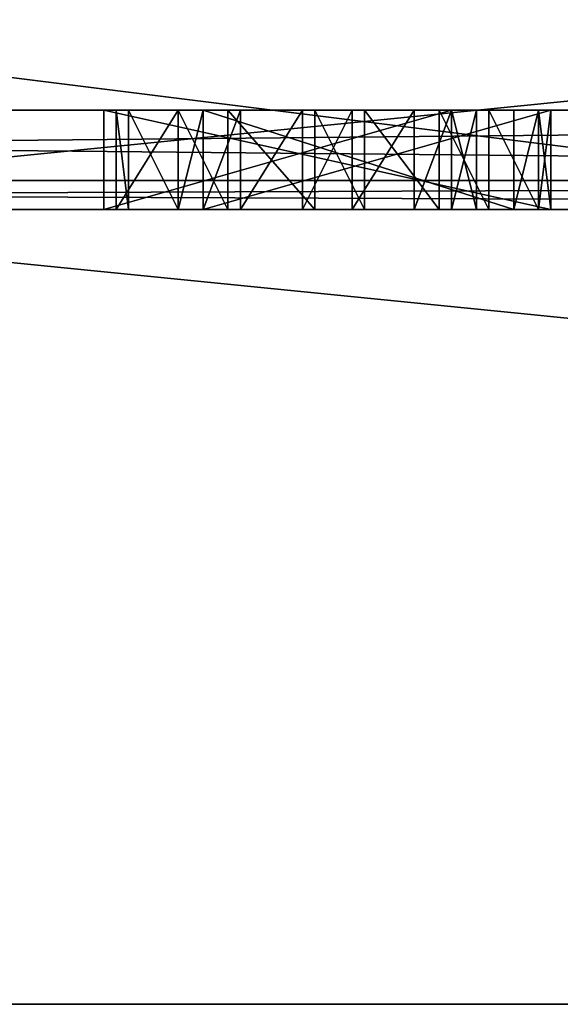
# Model space of a CAD drawing. Header units: millimetres. Extents: x -50 to 50, y -22 to 96.
# Tile 38 of 256: x 2.7 to 5.42, y -22 to -17.04. Entities that reach past the tile are written whole.
import ezdxf

# ---------------------------------------------------------------- set-up
doc = ezdxf.new("R2010")
doc.units = ezdxf.units.MM
doc.header["$LTSCALE"] = 65.185185
for name, color, linetype in [('1229', 7, 'CONTINUOUS'), ('1231', 7, 'CONTINUOUS'), ('1233', 7, 'CONTINUOUS'), ('1239', 7, 'CONTINUOUS'), ('1240', 7, 'CONTINUOUS'), ('1242', 7, 'CONTINUOUS'), ('1345', 7, 'CONTINUOUS'), ('1347', 7, 'CONTINUOUS'), ('1491', 7, 'CONTINUOUS'), ('1492', 7, 'CONTINUOUS'), ('1493', 7, 'CONTINUOUS'), ('1494', 7, 'CONTINUOUS'), ('1495', 7, 'CONTINUOUS'), ('1496', 7, 'CONTINUOUS'), ('1497', 7, 'CONTINUOUS'), ('1498', 7, 'CONTINUOUS'), ('1499', 7, 'CONTINUOUS'), ('1500', 7, 'CONTINUOUS'), ('1501', 7, 'CONTINUOUS'), ('1502', 7, 'CONTINUOUS'), ('1503', 7, 'CONTINUOUS'), ('1504', 7, 'CONTINUOUS'), ('1505', 7, 'CONTINUOUS'), ('1506', 7, 'CONTINUOUS'), ('1507', 7, 'CONTINUOUS'), ('1508', 7, 'CONTINUOUS'), ('1509', 7, 'CONTINUOUS'), ('1510', 7, 'CONTINUOUS'), ('1511', 7, 'CONTINUOUS'), ('1512', 7, 'CONTINUOUS'), ('1513', 7, 'CONTINUOUS'), ('1514', 7, 'CONTINUOUS'), ('1515', 7, 'CONTINUOUS'), ('1516', 7, 'CONTINUOUS'), ('1517', 7, 'CONTINUOUS'), ('1518', 7, 'CONTINUOUS'), ('3401', 7, 'CONTINUOUS')]:
    doc.layers.add(name, color=color, linetype=linetype)

msp = doc.modelspace()

# ---------------------------------------------------------------- linework, layer by layer
at = {"layer": '1229', "color": 7, "linetype": 'CONTINUOUS', "true_color": 0xe0f2ff}
for points in [[(-39.9586, -22, -50), (39.9586, -22, -50), (-38.6355, -22, -47.3011), (-39.9586, -22, -50)], [(39.9586, -22, 50), (-39.9586, -22, 50), (38.6355, -22, 47.3011), (39.9586, -22, 50)], [(38.6355, -22, 47.3011), (-39.9586, -22, 50), (35.5722, -22, 44.0046), (38.6355, -22, 47.3011)], [(35.5722, -22, 44.0046), (-39.9586, -22, 50), (22, -22, 45), (35.5722, -22, 44.0046)], [(22, -22, 45), (-39.9586, -22, 50), (19.4019, -22, 43.5), (22, -22, 45)], [(19.4019, -22, 43.5), (-39.9586, -22, 50), (19.4019, -22, 40.5), (19.4019, -22, 43.5)], [(19.4019, -22, 40.5), (-39.9586, -22, 50), (-22, -22, 45), (19.4019, -22, 40.5)], [(-38.6355, -22, -47.3011), (39.9586, -22, -50), (-35.5722, -22, -44.0046), (-38.6355, -22, -47.3011)], [(-35.5722, -22, -44.0046), (39.9586, -22, -50), (-22, -22, -45), (-35.5722, -22, -44.0046)], [(-22, -22, -45), (39.9586, -22, -50), (-19.4019, -22, -43.5), (-22, -22, -45)], [(19.4019, -22, 40.5), (-22, -22, 45), (-19.4019, -22, 43.5), (19.4019, -22, 40.5)], [(39.9586, -22, -50), (22, -22, -45), (-19.4019, -22, -40.5), (39.9586, -22, -50)], [(-19.4019, -22, -43.5), (39.9586, -22, -50), (-19.4019, -22, -40.5), (-19.4019, -22, -43.5)], [(22, -22, -45), (19.4019, -22, -43.5), (-19.4019, -22, -40.5), (22, -22, -45)], [(19.4019, -22, -43.5), (19.4019, -22, -40.5), (-19.4019, -22, 43.5), (19.4019, -22, -43.5)], [(19.4019, -22, -40.5), (19.4019, -22, 40.5), (-19.4019, -22, 43.5), (19.4019, -22, -40.5)], [(-19.4019, -22, -40.5), (19.4019, -22, -43.5), (-19.4019, -22, 40.5), (-19.4019, -22, -40.5)], [(-19.4019, -22, 40.5), (19.4019, -22, -43.5), (-19.4019, -22, 43.5), (-19.4019, -22, 40.5)]]:
    msp.add_3dface(points, dxfattribs=at)
at = {"layer": '1231', "color": 7, "linetype": 'CONTINUOUS', "true_color": 0xe0f2ff}
for points in [[(39.9586, -22, -50), (-39.9586, -22, -50), (39.9586, -14, -50), (39.9586, -22, -50)], [(39.9586, -14, -50), (-39.9586, -22, -50), (24, -14, -50), (39.9586, -14, -50)], [(24, -14, -50), (-39.9586, -22, -50), (0, -15.5, -50), (24, -14, -50)]]:
    msp.add_3dface(points, dxfattribs=at)
at = {"layer": '1233', "color": 7, "linetype": 'CONTINUOUS', "true_color": 0xe0f2ff}
for points in [[(0, -15.5, 50), (39.9586, -22, 50), (10.6231, -11.2872, 50), (0, -15.5, 50)], [(-39.9586, -22, 50), (39.9586, -22, 50), (-39.9586, -14, 50), (-39.9586, -22, 50)], [(39.9586, -22, 50), (-24, -14, 50), (-39.9586, -14, 50), (39.9586, -22, 50)], [(-24, -14, 50), (39.9586, -22, 50), (0, -15.5, 50), (-24, -14, 50)]]:
    msp.add_3dface(points, dxfattribs=at)
at = {"layer": '1239', "color": 7, "linetype": 'CONTINUOUS', "true_color": 0xe0f2ff}
for points in [[(-22, -18, 38.5), (24.5, -18, -38.5), (-24.5, -18, 38.5), (-22, -18, 38.5)], [(-24.5, -18, 38.5), (24.5, -18, -38.5), (5.375, -18, -32), (-24.5, -18, 38.5)], [(1.6875, -18, -32), (-24.5, -18, 38.5), (3.125, -18, -32), (1.6875, -18, -32)], [(3.125, -18, -32), (-24.5, -18, 38.5), (5.375, -18, -32), (3.125, -18, -32)], [(22, -18, 38.5), (24.5, -18, -38.5), (-22, -18, 38.5), (22, -18, 38.5)], [(-19.5251, -18, 39.5251), (22, -18, 38.5), (-22, -18, 38.5), (-19.5251, -18, 39.5251)], [(-19.5251, -18, -39.5251), (-22, -18, -38.5), (19.5251, -18, -39.5251), (-19.5251, -18, -39.5251)], [(19.5251, -18, -39.5251), (-22, -18, -38.5), (22, -18, -38.5), (19.5251, -18, -39.5251)], [(22, -18, -38.5), (-22, -18, -38.5), (-3.875, -18, -35), (22, -18, -38.5)], [(19.5251, -18, 39.5251), (22, -18, 38.5), (-19.5251, -18, 39.5251), (19.5251, -18, 39.5251)], [(-18.5, -18, 42), (19.5251, -18, 39.5251), (-19.5251, -18, 39.5251), (-18.5, -18, 42)], [(-18.5, -18, -42), (-19.5251, -18, -39.5251), (18.5, -18, -42), (-18.5, -18, -42)], [(18.5, -18, -42), (-19.5251, -18, -39.5251), (19.5251, -18, -39.5251), (18.5, -18, -42)], [(18.5, -18, 42), (19.5251, -18, 39.5251), (-18.5, -18, 42), (18.5, -18, 42)], [(18.5, -18, 44.5), (18.5, -18, 42), (-18.5, -18, 44.5), (18.5, -18, 44.5)], [(-18.5, -18, 44.5), (18.5, -18, 42), (-18.5, -18, 42), (-18.5, -18, 44.5)], [(-18.5, -18, -44.5), (-18.5, -18, -42), (18.5, -18, -44.5), (-18.5, -18, -44.5)], [(18.5, -18, -44.5), (-18.5, -18, -42), (18.5, -18, -42), (18.5, -18, -44.5)], [(24.5, -18, -38.5), (22, -18, -38.5), (-3.875, -18, -35), (24.5, -18, -38.5)], [(-3.5, -18, -35), (24.5, -18, -38.5), (-3.875, -18, -35), (-3.5, -18, -35)], [(24.5, -18, -38.5), (-3.5, -18, -35), (-1.25, -18, -35), (24.5, -18, -38.5)], [(24.5, -18, -38.5), (-1.25, -18, -35), (1.375, -18, -35), (24.5, -18, -38.5)], [(1.625, -18, -35), (24.5, -18, -38.5), (1.375, -18, -35), (1.625, -18, -35)], [(24.5, -18, -38.5), (1.625, -18, -35), (4.1875, -18, -35), (24.5, -18, -38.5)], [(1.625, -18, -35), (1.9375, -18, -34.9362), (4.1875, -18, -35), (1.625, -18, -35)], [(2, -18, -32.0638), (1.6875, -18, -32), (3.125, -18, -32), (2, -18, -32.0638)], [(1.9375, -18, -34.9362), (2.25, -18, -34.7447), (3.75, -18, -34.9362), (1.9375, -18, -34.9362)], [(4.1875, -18, -35), (1.9375, -18, -34.9362), (3.75, -18, -34.9362), (4.1875, -18, -35)], [(2.3125, -18, -32.2553), (2, -18, -32.0638), (3.125, -18, -32.3191), (2.3125, -18, -32.2553)], [(3.125, -18, -32.3191), (2, -18, -32.0638), (3.125, -18, -32), (3.125, -18, -32.3191)], [(2.125, -18, -33.5319), (2.25, -18, -33.4681), (4.875, -18, -33.9149), (2.125, -18, -33.5319)], [(2.25, -18, -33.5957), (2.125, -18, -33.5319), (4.875, -18, -33.9149), (2.25, -18, -33.5957)], [(2.25, -18, -33.4681), (2.5, -18, -33.2766), (4.875, -18, -33.9149), (2.25, -18, -33.4681)], [(2.4375, -18, -33.7872), (2.25, -18, -33.5957), (4.875, -18, -33.9149), (2.4375, -18, -33.7872)], [(2.25, -18, -34.7447), (2.4375, -18, -34.5532), (3.5, -18, -34.8085), (2.25, -18, -34.7447)], [(3.75, -18, -34.9362), (2.25, -18, -34.7447), (3.5, -18, -34.8085), (3.75, -18, -34.9362)], [(2.5, -18, -32.4468), (2.3125, -18, -32.2553), (3.125, -18, -32.3191), (2.5, -18, -32.4468)], [(2.5625, -18, -34.0426), (2.4375, -18, -33.7872), (4.875, -18, -33.9149), (2.5625, -18, -34.0426)], [(2.4375, -18, -34.5532), (2.5625, -18, -34.234), (3.25, -18, -34.5532), (2.4375, -18, -34.5532)], [(3.5, -18, -34.8085), (2.4375, -18, -34.5532), (3.25, -18, -34.5532), (3.5, -18, -34.8085)], [(2.625, -18, -32.766), (2.5, -18, -32.4468), (4.875, -18, -33.9149), (2.625, -18, -32.766)], [(2.5, -18, -32.4468), (3.125, -18, -32.3191), (4.875, -18, -33.9149), (2.5, -18, -32.4468)], [(2.5, -18, -33.2766), (2.625, -18, -32.9574), (4.875, -18, -33.9149), (2.5, -18, -33.2766)], [(2.5625, -18, -34.234), (2.5625, -18, -34.0426), (5, -18, -34.1702), (2.5625, -18, -34.234)], [(5, -18, -34.1702), (2.5625, -18, -34.0426), (4.875, -18, -33.9149), (5, -18, -34.1702)], [(3.25, -18, -34.5532), (2.5625, -18, -34.234), (3.1875, -18, -34.2979), (3.25, -18, -34.5532)], [(3.1875, -18, -34.2979), (2.5625, -18, -34.234), (3.5, -18, -34.2979), (3.1875, -18, -34.2979)], [(3.5, -18, -34.2979), (2.5625, -18, -34.234), (5, -18, -34.2979), (3.5, -18, -34.2979)], [(5, -18, -34.2979), (2.5625, -18, -34.234), (5, -18, -34.1702), (5, -18, -34.2979)], [(2.625, -18, -32.9574), (2.625, -18, -32.766), (4.875, -18, -33.9149), (2.625, -18, -32.9574)], [(3.625, -18, -34.4894), (3.5, -18, -34.2979), (4.875, -18, -34.4894), (3.625, -18, -34.4894)], [(4.875, -18, -34.4894), (3.5, -18, -34.2979), (5, -18, -34.2979), (4.875, -18, -34.4894)], [(5.375, -18, -32.3191), (24.5, -18, -38.5), (3.625, -18, -32.3191), (5.375, -18, -32.3191)], [(3.625, -18, -32.3191), (24.5, -18, -38.5), (5.1875, -18, -33.7234), (3.625, -18, -32.3191)], [(3.8125, -18, -34.617), (3.625, -18, -34.4894), (4.6875, -18, -34.617), (3.8125, -18, -34.617)], [(4.6875, -18, -34.617), (3.625, -18, -34.4894), (4.875, -18, -34.4894), (4.6875, -18, -34.617)], [(4.125, -18, -34.6809), (3.8125, -18, -34.617), (4.375, -18, -34.6809), (4.125, -18, -34.6809)], [(4.375, -18, -34.6809), (3.8125, -18, -34.617), (4.6875, -18, -34.617), (4.375, -18, -34.6809)], [(4.4375, -18, -35), (24.5, -18, -38.5), (4.1875, -18, -35), (4.4375, -18, -35)], [(4.8125, -18, -34.9362), (24.5, -18, -38.5), (4.4375, -18, -35), (4.8125, -18, -34.9362)], [(5.0625, -18, -34.8085), (24.5, -18, -38.5), (4.8125, -18, -34.9362), (5.0625, -18, -34.8085)], [(5.3125, -18, -34.5532), (24.5, -18, -38.5), (5.0625, -18, -34.8085), (5.3125, -18, -34.5532)], [(5.1875, -18, -33.7234), (24.5, -18, -38.5), (5.3125, -18, -33.9149), (5.1875, -18, -33.7234)], [(5.3125, -18, -33.9149), (24.5, -18, -38.5), (5.375, -18, -34.1702), (5.3125, -18, -33.9149)], [(5.375, -18, -34.2979), (24.5, -18, -38.5), (5.3125, -18, -34.5532), (5.375, -18, -34.2979)], [(5.375, -18, -32), (24.5, -18, -38.5), (5.375, -18, -32.3191), (5.375, -18, -32)], [(5.375, -18, -34.1702), (24.5, -18, -38.5), (5.375, -18, -34.2979), (5.375, -18, -34.1702)]]:
    msp.add_3dface(points, dxfattribs=at)
at = {"layer": '1240', "color": 7, "linetype": 'CONTINUOUS', "true_color": 0xe0f2ff}
for points in [[(0, -15.5, -45), (18.5, -17.5, -45), (10.6231, -11.2872, -45), (0, -15.5, -45)], [(-18.5, -17.5, -45), (18.5, -17.5, -45), (0, -15.5, -45), (-18.5, -17.5, -45)]]:
    msp.add_3dface(points, dxfattribs=at)
at = {"layer": '1242', "color": 7, "linetype": 'CONTINUOUS', "true_color": 0xe0f2ff}
for points in [[(10.6231, -11.2872, 45), (18.5, -17.5, 45), (0, -15.5, 45), (10.6231, -11.2872, 45)], [(18.5, -17.5, 45), (-18.5, -17.5, 45), (0, -15.5, 45), (18.5, -17.5, 45)]]:
    msp.add_3dface(points, dxfattribs=at)
at = {"layer": '1345', "color": 7, "linetype": 'CONTINUOUS', "true_color": 0xe0f2ff}
for points in [[(18.5, -17.5, -45), (-18.5, -17.5, -45), (-18.5, -17.8549, -44.8522), (18.5, -17.5, -45)], [(18.5, -17.5, -45), (-18.5, -17.8549, -44.8522), (18.5, -17.8522, -44.8549), (18.5, -17.5, -45)], [(-18.5, -18, -44.5), (18.5, -18, -44.5), (18.5, -17.8522, -44.8549), (-18.5, -18, -44.5)], [(-18.5, -17.8549, -44.8522), (-18.5, -18, -44.5), (18.5, -17.8522, -44.8549), (-18.5, -17.8549, -44.8522)]]:
    msp.add_3dface(points, dxfattribs=at)
at = {"layer": '1347', "color": 7, "linetype": 'CONTINUOUS', "true_color": 0xe0f2ff}
for points in [[(-18.5, -17.5, 45), (18.5, -17.5, 45), (18.5, -17.8549, 44.8522), (-18.5, -17.5, 45)], [(-18.5, -17.8522, 44.8549), (-18.5, -17.5, 45), (18.5, -17.8549, 44.8522), (-18.5, -17.8522, 44.8549)], [(18.5, -18, 44.5), (-18.5, -18, 44.5), (-18.5, -17.8522, 44.8549), (18.5, -18, 44.5)], [(18.5, -18, 44.5), (-18.5, -17.8522, 44.8549), (18.5, -17.8549, 44.8522), (18.5, -18, 44.5)]]:
    msp.add_3dface(points, dxfattribs=at)
at = {"layer": '1491', "color": 7, "linetype": 'CONTINUOUS', "true_color": 0xe0f2ff}
for points in [[(3.125, -18, -32.3191), (3.125, -18, -32), (3.125, -17.5, -32), (3.125, -18, -32.3191)], [(3.125, -17.5, -32.3191), (3.125, -18, -32.3191), (3.125, -17.5, -32), (3.125, -17.5, -32.3191)]]:
    msp.add_3dface(points, dxfattribs=at)
at = {"layer": '1492', "color": 7, "linetype": 'CONTINUOUS', "true_color": 0xe0f2ff}
for points in [[(3.125, -18, -32), (5.375, -18, -32), (3.125, -17.5, -32), (3.125, -18, -32)], [(3.125, -17.5, -32), (5.375, -18, -32), (5.375, -17.5, -32), (3.125, -17.5, -32)]]:
    msp.add_3dface(points, dxfattribs=at)
at = {"layer": '1493', "color": 7, "linetype": 'CONTINUOUS', "true_color": 0xe0f2ff}
for points in [[(5.375, -18, -32), (5.375, -18, -32.3191), (5.375, -17.5, -32.3191), (5.375, -18, -32)], [(5.375, -17.5, -32), (5.375, -18, -32), (5.375, -17.5, -32.3191), (5.375, -17.5, -32)]]:
    msp.add_3dface(points, dxfattribs=at)
at = {"layer": '1494', "color": 7, "linetype": 'CONTINUOUS', "true_color": 0xe0f2ff}
for points in [[(5.375, -18, -32.3191), (3.625, -18, -32.3191), (5.375, -17.5, -32.3191), (5.375, -18, -32.3191)], [(5.375, -17.5, -32.3191), (3.625, -18, -32.3191), (3.625, -17.5, -32.3191), (5.375, -17.5, -32.3191)]]:
    msp.add_3dface(points, dxfattribs=at)
at = {"layer": '1495', "color": 7, "linetype": 'CONTINUOUS', "true_color": 0xe0f2ff}
for points in [[(3.625, -18, -32.3191), (5.1875, -18, -33.7234), (3.625, -17.5, -32.3191), (3.625, -18, -32.3191)], [(3.625, -17.5, -32.3191), (5.1875, -18, -33.7234), (5.1875, -17.5, -33.7234), (3.625, -17.5, -32.3191)]]:
    msp.add_3dface(points, dxfattribs=at)
at = {"layer": '1496', "color": 7, "linetype": 'CONTINUOUS', "true_color": 0xe0f2ff}
for points in [[(5.1875, -18, -33.7234), (5.3125, -18, -33.9149), (5.3125, -17.5, -33.9149), (5.1875, -18, -33.7234)], [(5.1875, -17.5, -33.7234), (5.1875, -18, -33.7234), (5.3125, -17.5, -33.9149), (5.1875, -17.5, -33.7234)]]:
    msp.add_3dface(points, dxfattribs=at)
at = {"layer": '1497', "color": 7, "linetype": 'CONTINUOUS', "true_color": 0xe0f2ff}
for points in [[(5.3125, -18, -33.9149), (5.375, -18, -34.1702), (5.375, -17.5, -34.1702), (5.3125, -18, -33.9149)], [(5.3125, -17.5, -33.9149), (5.3125, -18, -33.9149), (5.375, -17.5, -34.1702), (5.3125, -17.5, -33.9149)]]:
    msp.add_3dface(points, dxfattribs=at)
at = {"layer": '1498', "color": 7, "linetype": 'CONTINUOUS', "true_color": 0xe0f2ff}
for points in [[(5.375, -18, -34.1702), (5.375, -18, -34.2979), (5.375, -17.5, -34.2979), (5.375, -18, -34.1702)], [(5.375, -17.5, -34.1702), (5.375, -18, -34.1702), (5.375, -17.5, -34.2979), (5.375, -17.5, -34.1702)]]:
    msp.add_3dface(points, dxfattribs=at)
at = {"layer": '1499', "color": 7, "linetype": 'CONTINUOUS', "true_color": 0xe0f2ff}
for points in [[(5.375, -18, -34.2979), (5.3125, -18, -34.5532), (5.3125, -17.5, -34.5532), (5.375, -18, -34.2979)], [(5.375, -17.5, -34.2979), (5.375, -18, -34.2979), (5.3125, -17.5, -34.5532), (5.375, -17.5, -34.2979)]]:
    msp.add_3dface(points, dxfattribs=at)
at = {"layer": '1500', "color": 7, "linetype": 'CONTINUOUS', "true_color": 0xe0f2ff}
for points in [[(5.3125, -18, -34.5532), (5.0625, -18, -34.8085), (5.0625, -17.5, -34.8085), (5.3125, -18, -34.5532)], [(5.3125, -17.5, -34.5532), (5.3125, -18, -34.5532), (5.0625, -17.5, -34.8085), (5.3125, -17.5, -34.5532)]]:
    msp.add_3dface(points, dxfattribs=at)
at = {"layer": '1501', "color": 7, "linetype": 'CONTINUOUS', "true_color": 0xe0f2ff}
for points in [[(5.0625, -18, -34.8085), (4.8125, -18, -34.9362), (4.8125, -17.5, -34.9362), (5.0625, -18, -34.8085)], [(5.0625, -17.5, -34.8085), (5.0625, -18, -34.8085), (4.8125, -17.5, -34.9362), (5.0625, -17.5, -34.8085)]]:
    msp.add_3dface(points, dxfattribs=at)
at = {"layer": '1502', "color": 7, "linetype": 'CONTINUOUS', "true_color": 0xe0f2ff}
for points in [[(4.8125, -18, -34.9362), (4.4375, -18, -35), (4.4375, -17.5, -35), (4.8125, -18, -34.9362)], [(4.8125, -17.5, -34.9362), (4.8125, -18, -34.9362), (4.4375, -17.5, -35), (4.8125, -17.5, -34.9362)]]:
    msp.add_3dface(points, dxfattribs=at)
at = {"layer": '1503', "color": 7, "linetype": 'CONTINUOUS', "true_color": 0xe0f2ff}
for points in [[(4.4375, -18, -35), (4.1875, -18, -35), (4.1875, -17.5, -35), (4.4375, -18, -35)], [(4.4375, -17.5, -35), (4.4375, -18, -35), (4.1875, -17.5, -35), (4.4375, -17.5, -35)]]:
    msp.add_3dface(points, dxfattribs=at)
at = {"layer": '1504', "color": 7, "linetype": 'CONTINUOUS', "true_color": 0xe0f2ff}
for points in [[(4.1875, -18, -35), (3.75, -18, -34.9362), (3.75, -17.5, -34.9362), (4.1875, -18, -35)], [(4.1875, -17.5, -35), (4.1875, -18, -35), (3.75, -17.5, -34.9362), (4.1875, -17.5, -35)]]:
    msp.add_3dface(points, dxfattribs=at)
at = {"layer": '1505', "color": 7, "linetype": 'CONTINUOUS', "true_color": 0xe0f2ff}
for points in [[(3.75, -18, -34.9362), (3.5, -18, -34.8085), (3.5, -17.5, -34.8085), (3.75, -18, -34.9362)], [(3.75, -17.5, -34.9362), (3.75, -18, -34.9362), (3.5, -17.5, -34.8085), (3.75, -17.5, -34.9362)]]:
    msp.add_3dface(points, dxfattribs=at)
at = {"layer": '1506', "color": 7, "linetype": 'CONTINUOUS', "true_color": 0xe0f2ff}
for points in [[(3.5, -18, -34.8085), (3.25, -18, -34.5532), (3.25, -17.5, -34.5532), (3.5, -18, -34.8085)], [(3.5, -17.5, -34.8085), (3.5, -18, -34.8085), (3.25, -17.5, -34.5532), (3.5, -17.5, -34.8085)]]:
    msp.add_3dface(points, dxfattribs=at)
at = {"layer": '1507', "color": 7, "linetype": 'CONTINUOUS', "true_color": 0xe0f2ff}
for points in [[(3.25, -18, -34.5532), (3.1875, -18, -34.2979), (3.1875, -17.5, -34.2979), (3.25, -18, -34.5532)], [(3.25, -17.5, -34.5532), (3.25, -18, -34.5532), (3.1875, -17.5, -34.2979), (3.25, -17.5, -34.5532)]]:
    msp.add_3dface(points, dxfattribs=at)
at = {"layer": '1508', "color": 7, "linetype": 'CONTINUOUS', "true_color": 0xe0f2ff}
for points in [[(3.1875, -18, -34.2979), (3.5, -18, -34.2979), (3.5, -17.5, -34.2979), (3.1875, -18, -34.2979)], [(3.1875, -17.5, -34.2979), (3.1875, -18, -34.2979), (3.5, -17.5, -34.2979), (3.1875, -17.5, -34.2979)]]:
    msp.add_3dface(points, dxfattribs=at)
at = {"layer": '1509', "color": 7, "linetype": 'CONTINUOUS', "true_color": 0xe0f2ff}
for points in [[(3.5, -18, -34.2979), (3.625, -18, -34.4894), (3.625, -17.5, -34.4894), (3.5, -18, -34.2979)], [(3.5, -17.5, -34.2979), (3.5, -18, -34.2979), (3.625, -17.5, -34.4894), (3.5, -17.5, -34.2979)]]:
    msp.add_3dface(points, dxfattribs=at)
at = {"layer": '1510', "color": 7, "linetype": 'CONTINUOUS', "true_color": 0xe0f2ff}
for points in [[(3.625, -18, -34.4894), (3.8125, -18, -34.617), (3.8125, -17.5, -34.617), (3.625, -18, -34.4894)], [(3.625, -17.5, -34.4894), (3.625, -18, -34.4894), (3.8125, -17.5, -34.617), (3.625, -17.5, -34.4894)]]:
    msp.add_3dface(points, dxfattribs=at)
at = {"layer": '1511', "color": 7, "linetype": 'CONTINUOUS', "true_color": 0xe0f2ff}
for points in [[(3.8125, -18, -34.617), (4.125, -18, -34.6809), (4.125, -17.5, -34.6809), (3.8125, -18, -34.617)], [(3.8125, -17.5, -34.617), (3.8125, -18, -34.617), (4.125, -17.5, -34.6809), (3.8125, -17.5, -34.617)]]:
    msp.add_3dface(points, dxfattribs=at)
at = {"layer": '1512', "color": 7, "linetype": 'CONTINUOUS', "true_color": 0xe0f2ff}
for points in [[(4.125, -18, -34.6809), (4.375, -18, -34.6809), (4.375, -17.5, -34.6809), (4.125, -18, -34.6809)], [(4.125, -17.5, -34.6809), (4.125, -18, -34.6809), (4.375, -17.5, -34.6809), (4.125, -17.5, -34.6809)]]:
    msp.add_3dface(points, dxfattribs=at)
at = {"layer": '1513', "color": 7, "linetype": 'CONTINUOUS', "true_color": 0xe0f2ff}
for points in [[(4.375, -18, -34.6809), (4.6875, -18, -34.617), (4.6875, -17.5, -34.617), (4.375, -18, -34.6809)], [(4.375, -17.5, -34.6809), (4.375, -18, -34.6809), (4.6875, -17.5, -34.617), (4.375, -17.5, -34.6809)]]:
    msp.add_3dface(points, dxfattribs=at)
at = {"layer": '1514', "color": 7, "linetype": 'CONTINUOUS', "true_color": 0xe0f2ff}
for points in [[(4.6875, -18, -34.617), (4.875, -18, -34.4894), (4.875, -17.5, -34.4894), (4.6875, -18, -34.617)], [(4.6875, -17.5, -34.617), (4.6875, -18, -34.617), (4.875, -17.5, -34.4894), (4.6875, -17.5, -34.617)]]:
    msp.add_3dface(points, dxfattribs=at)
at = {"layer": '1515', "color": 7, "linetype": 'CONTINUOUS', "true_color": 0xe0f2ff}
for points in [[(4.875, -18, -34.4894), (5, -18, -34.2979), (5, -17.5, -34.2979), (4.875, -18, -34.4894)], [(4.875, -17.5, -34.4894), (4.875, -18, -34.4894), (5, -17.5, -34.2979), (4.875, -17.5, -34.4894)]]:
    msp.add_3dface(points, dxfattribs=at)
at = {"layer": '1516', "color": 7, "linetype": 'CONTINUOUS', "true_color": 0xe0f2ff}
for points in [[(5, -18, -34.2979), (5, -18, -34.1702), (5, -17.5, -34.1702), (5, -18, -34.2979)], [(5, -17.5, -34.2979), (5, -18, -34.2979), (5, -17.5, -34.1702), (5, -17.5, -34.2979)]]:
    msp.add_3dface(points, dxfattribs=at)
at = {"layer": '1517', "color": 7, "linetype": 'CONTINUOUS', "true_color": 0xe0f2ff}
for points in [[(5, -18, -34.1702), (4.875, -18, -33.9149), (4.875, -17.5, -33.9149), (5, -18, -34.1702)], [(5, -17.5, -34.1702), (5, -18, -34.1702), (4.875, -17.5, -33.9149), (5, -17.5, -34.1702)]]:
    msp.add_3dface(points, dxfattribs=at)
at = {"layer": '1518', "color": 7, "linetype": 'CONTINUOUS', "true_color": 0xe0f2ff}
for points in [[(4.875, -18, -33.9149), (3.125, -18, -32.3191), (4.875, -17.5, -33.9149), (4.875, -18, -33.9149)], [(3.125, -18, -32.3191), (3.125, -17.5, -32.3191), (4.875, -17.5, -33.9149), (3.125, -18, -32.3191)]]:
    msp.add_3dface(points, dxfattribs=at)
at = {"layer": '3401', "color": 7, "linetype": 'CONTINUOUS', "true_color": 0xe0f2ff}
for points in [[(3.125, -17.5, -32.3191), (3.125, -17.5, -32), (3.625, -17.5, -32.3191), (3.125, -17.5, -32.3191)], [(3.125, -17.5, -32.3191), (3.625, -17.5, -32.3191), (5.1875, -17.5, -33.7234), (3.125, -17.5, -32.3191)], [(3.125, -17.5, -32.3191), (5.1875, -17.5, -33.7234), (5.3125, -17.5, -33.9149), (3.125, -17.5, -32.3191)], [(3.125, -17.5, -32.3191), (5.3125, -17.5, -33.9149), (4.875, -17.5, -33.9149), (3.125, -17.5, -32.3191)], [(3.125, -17.5, -32), (5.375, -17.5, -32), (5.375, -17.5, -32.3191), (3.125, -17.5, -32)], [(3.125, -17.5, -32), (5.375, -17.5, -32.3191), (3.625, -17.5, -32.3191), (3.125, -17.5, -32)], [(3.25, -17.5, -34.5532), (3.1875, -17.5, -34.2979), (3.625, -17.5, -34.4894), (3.25, -17.5, -34.5532)], [(3.1875, -17.5, -34.2979), (3.5, -17.5, -34.2979), (3.625, -17.5, -34.4894), (3.1875, -17.5, -34.2979)], [(3.5, -17.5, -34.8085), (3.25, -17.5, -34.5532), (4.125, -17.5, -34.6809), (3.5, -17.5, -34.8085)], [(3.25, -17.5, -34.5532), (3.625, -17.5, -34.4894), (3.8125, -17.5, -34.617), (3.25, -17.5, -34.5532)], [(3.25, -17.5, -34.5532), (3.8125, -17.5, -34.617), (4.125, -17.5, -34.6809), (3.25, -17.5, -34.5532)], [(5.0625, -17.5, -34.8085), (4.8125, -17.5, -34.9362), (3.5, -17.5, -34.8085), (5.0625, -17.5, -34.8085)], [(5.0625, -17.5, -34.8085), (3.5, -17.5, -34.8085), (4.125, -17.5, -34.6809), (5.0625, -17.5, -34.8085)], [(4.8125, -17.5, -34.9362), (3.75, -17.5, -34.9362), (3.5, -17.5, -34.8085), (4.8125, -17.5, -34.9362)], [(4.8125, -17.5, -34.9362), (4.4375, -17.5, -35), (3.75, -17.5, -34.9362), (4.8125, -17.5, -34.9362)], [(4.4375, -17.5, -35), (4.1875, -17.5, -35), (3.75, -17.5, -34.9362), (4.4375, -17.5, -35)], [(5.0625, -17.5, -34.8085), (4.125, -17.5, -34.6809), (4.375, -17.5, -34.6809), (5.0625, -17.5, -34.8085)], [(5.0625, -17.5, -34.8085), (4.375, -17.5, -34.6809), (4.6875, -17.5, -34.617), (5.0625, -17.5, -34.8085)], [(5.3125, -17.5, -34.5532), (5.0625, -17.5, -34.8085), (4.6875, -17.5, -34.617), (5.3125, -17.5, -34.5532)], [(5.3125, -17.5, -34.5532), (4.6875, -17.5, -34.617), (4.875, -17.5, -34.4894), (5.3125, -17.5, -34.5532)], [(5.3125, -17.5, -33.9149), (5.375, -17.5, -34.1702), (4.875, -17.5, -33.9149), (5.3125, -17.5, -33.9149)], [(5.375, -17.5, -34.1702), (5, -17.5, -34.1702), (4.875, -17.5, -33.9149), (5.375, -17.5, -34.1702)], [(5.3125, -17.5, -34.5532), (4.875, -17.5, -34.4894), (5, -17.5, -34.2979), (5.3125, -17.5, -34.5532)], [(5.375, -17.5, -34.1702), (5.375, -17.5, -34.2979), (5, -17.5, -34.1702), (5.375, -17.5, -34.1702)], [(5.375, -17.5, -34.2979), (5.3125, -17.5, -34.5532), (5, -17.5, -34.2979), (5.375, -17.5, -34.2979)], [(5.375, -17.5, -34.2979), (5, -17.5, -34.2979), (5, -17.5, -34.1702), (5.375, -17.5, -34.2979)]]:
    msp.add_3dface(points, dxfattribs=at)

doc.saveas('drawing.dxf')
